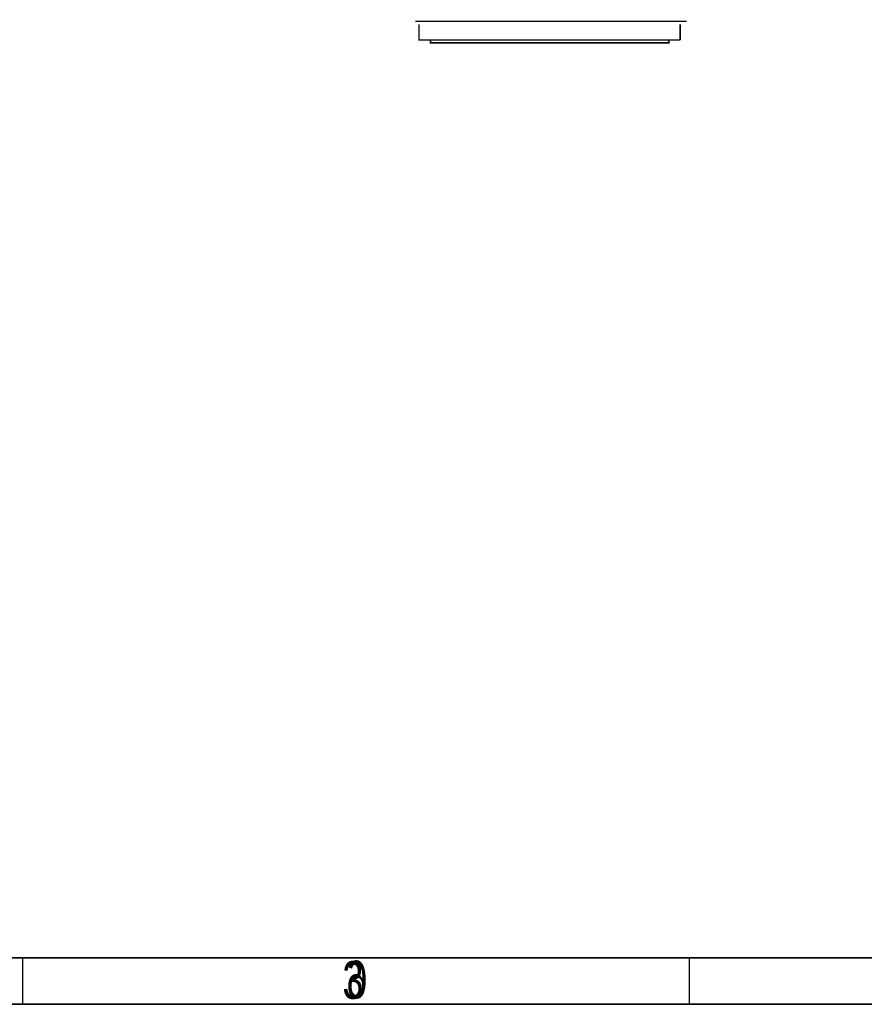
# Model space of a CAD drawing. Extents: x -53 to 531, y -106 to 304.
# Tile 31 of 66: x 95 to 186, y -106 to 0. Entities that reach past the tile are written whole.
import ezdxf

# ---------------------------------------------------------------- set-up
doc = ezdxf.new("R2010")
doc.units = 0
for name, color, linetype in [('BOARD_GEOMETRY_DIMENSION', 2, 'CONTINUOUS'), ('BOARD_GEOMETRY_SILKSCREEN_B', 1, 'CONTINUOUS'), ('PACKAGE_GEOMETRY_SILKSCREEN_B', 4, 'CONTINUOUS')]:
    doc.layers.add(name, color=color, linetype=linetype)

msp = doc.modelspace()

# ---------------------------------------------------------------- linework, layer by layer
at = {"layer": 'BOARD_GEOMETRY_DIMENSION'}
for points in [[(-52.793138, -106.154474), (531.20671, -106.154474), (531.20671, 303.845722), (-52.793138, 303.845722), (-52.793138, -106.154474)], [(-47.793148, -101.154484), (526.20672, -101.154484)], [(95.706692, -106.154474), (95.706692, -101.154484)], [(167.456866, -106.154474), (167.456866, -101.154484)]]:
    msp.add_lwpolyline(points, dxfattribs=at)
at = {"layer": 'BOARD_GEOMETRY_DIMENSION', "const_width": 0.1524}
msp.add_lwpolyline([(167.150034, -0.30226), (137.94994, -0.30226)], dxfattribs=at)
at = {"layer": 'BOARD_GEOMETRY_SILKSCREEN_B'}
for points in [[(531.206964, -106.154474), (-52.792884, -106.154474), (-52.792884, 303.845722), (531.206964, 303.845722), (531.206964, -106.154474)], [(526.206974, -101.154484), (-47.792894, -101.154484)], [(95.706946, -106.154474), (95.706946, -101.154484)], [(167.45712, -106.154474), (167.45712, -101.154484)]]:
    msp.add_lwpolyline(points, dxfattribs=at)
at = {"layer": 'PACKAGE_GEOMETRY_SILKSCREEN_B', "const_width": 0.1524}
for points in [[(166.45001, -2.302256), (138.34999, -2.302256), (138.34999, -0.6096)], [(166.45001, -0.6096), (166.45001, -2.302256)], [(165.224968, -2.302256), (165.224968, -2.602484), (139.575032, -2.602484), (139.575032, -2.302256)]]:
    msp.add_lwpolyline(points, dxfattribs=at)

# ---------------------------------------------------------------- texts
at = {"layer": 'BOARD_GEOMETRY_DIMENSION', "width": 0.75}
msp.add_text('3', height=4.064, dxfattribs=at).set_placement((130.099054, -105.571798))
at = {"layer": 'BOARD_GEOMETRY_SILKSCREEN_B', "text_generation_flag": 2, "width": 0.75}
msp.add_text('6', height=4.064, dxfattribs=at).set_placement((132.811266, -105.515664))

doc.saveas('drawing.dxf')
